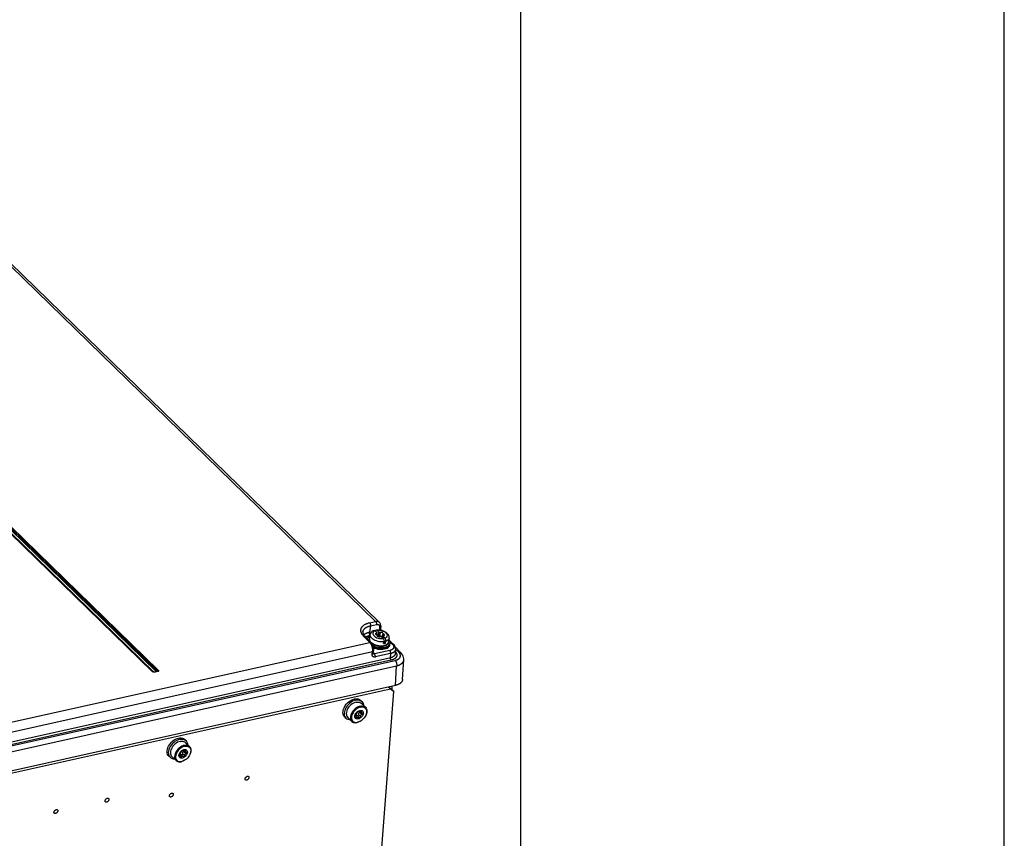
# Model space of a CAD drawing. Extents: x 0 to 594, y 0 to 420.
# Tile 60 of 73: x 551 to 594, y 106 to 142. Entities that reach past the tile are written whole.
import ezdxf

# ---------------------------------------------------------------- set-up
doc = ezdxf.new("R2010")
doc.units = 0
doc.header["$LTSCALE"] = 32.67
doc.layers.get('0').update_dxf_attribs({"linetype": 'CONTINUOUS'})
doc.layers.add('DATUM_AXIS', color=7, linetype='CONTINUOUS')

msp = doc.modelspace()

# ---------------------------------------------------------------- linework, layer by layer
at = {"color": 7, "linetype": 'CONTINUOUS'}
for p, q in [((594, 0), (594, 420)), ((573, 20), (573, 400)), ((566.846, 115.628), (527.713, 153.722)), ((557.005, 113.481), (528.309, 141.415)), ((566.906, 115.459), (566.898, 115.335)), ((566.198, 115.028), (566.241, 114.98)), ((566.489, 114.739), (566.241, 114.98)), ((567.263, 114.858), (567.463, 114.664)), ((566.582, 114.276), (566.599, 114.385)), ((567.556, 114.451), (567.541, 114.256)), ((567.773, 114.316), (567.545, 114.539)), ((567.856, 113.14), (567.912, 113.999)), ((557.009, 113.478), (557.005, 113.481)), ((557.015, 113.474), (557.009, 113.478)), ((557.088, 113.461), (557.08, 113.46)), ((557.195, 113.485), (557.088, 113.461)), ((557.202, 113.487), (557.202, 113.487)), ((567.546, 112.88), (541.043, 106.978)), ((567.396, 112.847), (567.384, 112.694))]:
    msp.add_line(p, q, dxfattribs=at)
at = {"color": 9, "linetype": 'CONTINUOUS'}
for p, q in [((566.686, 115.662), (527.554, 153.755)), ((556.976, 113.487), (528.28, 141.421)), ((557.043, 113.462), (528.347, 141.397)), ((528.463, 141.422), (557.159, 113.488)), ((528.505, 141.452), (557.201, 113.517)), ((528.547, 141.481), (557.243, 113.546)), ((566.426, 115.604), (566.686, 115.662)), ((566.464, 115.471), (566.724, 115.529)), ((566.464, 115.471), (566.416, 115.194)), ((566.416, 115.194), (566.545, 115.223)), ((566.668, 115.25), (566.684, 115.253)), ((566.826, 115.285), (566.853, 115.291)), ((566.861, 115.416), (566.853, 115.291)), ((548.035, 110.653), (566.436, 114.751)), ((566.436, 114.751), (566.188, 114.992)), ((566.252, 114.97), (566.254, 114.973)), ((566.254, 114.973), (566.267, 114.982)), ((567.308, 114.775), (567.41, 114.675)), ((548.132, 110.246), (566.555, 114.349)), ((566.538, 114.24), (566.555, 114.349)), ((566.583, 114.259), (566.581, 114.261)), ((566.582, 114.273), (566.582, 114.276)), ((566.634, 114.249), (566.586, 114.296)), ((567.3, 114.397), (566.634, 114.249)), ((567.338, 114.263), (566.672, 114.115)), ((567.338, 114.263), (567.324, 114.081)), ((567.678, 114.336), (567.556, 114.455)), ((541.224, 108.107), (567.531, 113.966)), ((567.354, 113.973), (541.323, 108.176)), ((541.293, 107.868), (567.6, 113.727)), ((557.157, 113.484), (557.053, 113.461)), ((557.216, 113.477), (557.109, 113.453)), ((557.159, 113.488), (557.162, 113.489)), ((557.185, 113.5), (557.188, 113.503)), ((567.546, 112.88), (567.6, 113.727)), ((567.267, 112.793), (567.269, 112.818))]:
    msp.add_line(p, q, dxfattribs=at)
for points in [[(566.188, 114.992), (566.172, 115.008), (566.156, 115.024), (566.142, 115.041), (566.129, 115.058), (566.116, 115.075), (566.105, 115.092), (566.094, 115.109), (566.085, 115.126), (566.076, 115.143), (566.069, 115.161), (566.063, 115.178), (566.057, 115.195), (566.053, 115.212), (566.05, 115.229), (566.048, 115.246), (566.047, 115.263), (566.047, 115.279), (566.048, 115.296), (566.051, 115.312), (566.054, 115.328), (566.058, 115.344), (566.064, 115.36), (566.07, 115.375), (566.078, 115.39), (566.087, 115.405), (566.096, 115.419), (566.107, 115.433), (566.119, 115.447), (566.131, 115.46), (566.145, 115.473), (566.159, 115.486), (566.175, 115.498), (566.191, 115.509), (566.209, 115.52), (566.227, 115.531), (566.246, 115.541), (566.266, 115.551), (566.287, 115.56), (566.308, 115.569), (566.33, 115.577), (566.353, 115.585), (566.377, 115.592), (566.401, 115.598), (566.426, 115.604)], [(566.426, 115.604), (566.429, 115.601), (566.432, 115.597), (566.436, 115.593), (566.439, 115.589), (566.442, 115.584), (566.444, 115.579), (566.447, 115.574), (566.45, 115.569), (566.452, 115.564), (566.454, 115.558), (566.456, 115.553), (566.458, 115.547), (566.46, 115.541), (566.461, 115.535), (566.463, 115.529), (566.464, 115.523), (566.465, 115.517), (566.465, 115.511), (566.466, 115.505), (566.466, 115.499), (566.466, 115.493), (566.466, 115.488), (566.466, 115.482), (566.465, 115.477), (566.464, 115.471)], [(566.686, 115.662), (566.697, 115.664), (566.709, 115.666), (566.72, 115.667), (566.731, 115.668), (566.742, 115.668), (566.752, 115.667), (566.763, 115.666), (566.773, 115.665), (566.783, 115.662), (566.792, 115.66), (566.801, 115.656), (566.81, 115.652), (566.819, 115.648), (566.827, 115.643), (566.834, 115.638), (566.842, 115.632), (566.846, 115.628)], [(566.686, 115.662), (566.689, 115.659), (566.692, 115.655), (566.695, 115.651), (566.699, 115.647), (566.701, 115.642), (566.704, 115.637), (566.707, 115.632), (566.709, 115.627), (566.712, 115.622), (566.714, 115.616), (566.716, 115.611), (566.718, 115.605), (566.72, 115.599), (566.721, 115.593), (566.723, 115.587), (566.724, 115.581), (566.725, 115.575), (566.725, 115.569), (566.726, 115.563), (566.726, 115.557), (566.726, 115.551), (566.726, 115.545), (566.725, 115.54), (566.725, 115.534), (566.724, 115.529)], [(566.724, 115.529), (566.733, 115.531), (566.741, 115.532), (566.749, 115.533), (566.757, 115.533), (566.765, 115.533), (566.773, 115.532), (566.781, 115.531), (566.788, 115.529), (566.795, 115.527), (566.802, 115.525), (566.808, 115.522), (566.814, 115.519), (566.82, 115.515), (566.826, 115.511), (566.831, 115.506), (566.836, 115.501), (566.84, 115.496), (566.844, 115.49), (566.848, 115.484), (566.851, 115.477), (566.854, 115.47), (566.856, 115.463), (566.858, 115.456), (566.86, 115.448), (566.861, 115.44), (566.861, 115.432), (566.861, 115.424), (566.861, 115.416)], [(566.132, 115.21), (566.135, 115.226), (566.139, 115.241), (566.144, 115.255), (566.15, 115.269), (566.157, 115.283), (566.166, 115.297), (566.175, 115.31), (566.185, 115.323), (566.196, 115.336), (566.208, 115.348), (566.221, 115.36), (566.235, 115.371), (566.249, 115.382), (566.265, 115.393), (566.281, 115.403), (566.299, 115.412), (566.317, 115.422), (566.336, 115.43), (566.355, 115.438), (566.376, 115.446), (566.397, 115.453), (566.419, 115.46), (566.441, 115.466), (566.464, 115.471)], [(566.165, 115.074), (566.176, 115.084), (566.189, 115.095), (566.204, 115.106), (566.219, 115.116), (566.236, 115.126), (566.253, 115.136), (566.27, 115.145), (566.289, 115.153), (566.308, 115.161), (566.329, 115.169), (566.349, 115.176), (566.371, 115.182), (566.393, 115.188), (566.416, 115.194)], [(566.428, 115.101), (566.426, 115.106), (566.423, 115.112), (566.422, 115.118), (566.42, 115.124), (566.418, 115.13), (566.417, 115.136), (566.416, 115.142), (566.415, 115.148), (566.414, 115.154), (566.414, 115.16), (566.414, 115.166), (566.414, 115.172), (566.414, 115.177), (566.414, 115.183), (566.415, 115.188), (566.416, 115.194)], [(566.438, 115.081), (566.435, 115.085), (566.433, 115.09), (566.43, 115.096), (566.428, 115.101)], [(566.449, 115.067), (566.447, 115.068), (566.444, 115.072), (566.441, 115.076), (566.438, 115.081)], [(566.898, 115.335), (566.898, 115.332), (566.897, 115.329), (566.896, 115.325), (566.894, 115.322), (566.893, 115.319), (566.891, 115.316), (566.888, 115.313), (566.885, 115.31), (566.882, 115.307), (566.879, 115.304), (566.875, 115.302), (566.871, 115.299), (566.867, 115.297), (566.863, 115.295), (566.858, 115.293), (566.853, 115.291)], [(566.853, 115.291), (566.853, 115.286), (566.854, 115.283)], [(566.906, 115.459), (566.906, 115.457), (566.905, 115.453), (566.904, 115.45), (566.902, 115.447), (566.901, 115.443), (566.899, 115.44), (566.896, 115.437), (566.893, 115.434), (566.89, 115.431), (566.887, 115.429), (566.883, 115.426), (566.879, 115.424), (566.875, 115.421), (566.871, 115.419), (566.866, 115.417), (566.861, 115.416)], [(566.188, 114.992), (566.193, 114.993), (566.198, 114.993), (566.203, 114.994), (566.207, 114.994), (566.212, 114.993), (566.216, 114.993), (566.221, 114.992), (566.225, 114.99), (566.229, 114.989), (566.232, 114.987), (566.236, 114.985), (566.239, 114.982), (566.241, 114.98)], [(566.267, 114.982), (566.281, 114.992), (566.295, 115.001), (566.31, 115.009), (566.326, 115.017), (566.342, 115.025), (566.359, 115.032), (566.377, 115.039), (566.395, 115.045), (566.414, 115.051), (566.434, 115.056), (566.447, 115.059)], [(566.436, 114.751), (566.441, 114.752), (566.446, 114.752), (566.45, 114.753), (566.455, 114.753), (566.46, 114.752), (566.464, 114.752), (566.468, 114.751), (566.472, 114.749), (566.476, 114.748), (566.48, 114.746), (566.483, 114.744), (566.486, 114.741), (566.489, 114.739)], [(566.472, 114.707), (566.465, 114.716), (566.458, 114.726), (566.451, 114.735), (566.443, 114.743), (566.436, 114.751)], [(566.555, 114.349), (566.557, 114.361), (566.558, 114.373), (566.56, 114.385), (566.56, 114.398), (566.56, 114.411), (566.56, 114.425), (566.56, 114.438), (566.559, 114.451), (566.558, 114.465), (566.556, 114.479), (566.554, 114.493), (566.552, 114.507), (566.549, 114.52), (566.546, 114.534), (566.543, 114.548), (566.539, 114.561), (566.535, 114.575), (566.531, 114.588), (566.526, 114.601), (566.521, 114.614), (566.516, 114.627), (566.511, 114.639), (566.505, 114.652), (566.499, 114.663), (566.493, 114.675), (566.486, 114.686), (566.479, 114.696), (566.472, 114.707)], [(567.41, 114.675), (567.419, 114.666), (567.427, 114.657), (567.435, 114.648), (567.442, 114.639), (567.448, 114.629), (567.454, 114.62), (567.459, 114.61), (567.463, 114.601), (567.467, 114.591), (567.469, 114.582), (567.471, 114.572), (567.473, 114.563), (567.473, 114.554), (567.473, 114.544), (567.473, 114.535), (567.471, 114.526), (567.469, 114.517), (567.466, 114.509), (567.462, 114.5), (567.458, 114.492), (567.453, 114.484), (567.447, 114.476), (567.44, 114.468), (567.433, 114.461), (567.425, 114.454), (567.417, 114.447), (567.407, 114.441), (567.398, 114.434), (567.387, 114.429), (567.376, 114.423), (567.365, 114.418), (567.353, 114.413), (567.34, 114.408), (567.327, 114.404), (567.314, 114.401), (567.3, 114.397)], [(567.463, 114.664), (567.46, 114.667), (567.457, 114.669), (567.454, 114.671), (567.45, 114.673), (567.446, 114.674), (567.442, 114.676), (567.438, 114.676), (567.434, 114.677), (567.429, 114.677), (567.425, 114.677), (567.42, 114.677), (567.415, 114.676), (567.41, 114.675)], [(567.541, 114.256), (567.54, 114.247), (567.538, 114.237), (567.536, 114.226), (567.532, 114.216), (567.528, 114.206), (567.522, 114.197), (567.517, 114.187), (567.51, 114.178), (567.502, 114.169), (567.494, 114.16), (567.485, 114.152), (567.475, 114.144), (567.465, 114.136), (567.453, 114.129), (567.441, 114.122), (567.429, 114.115), (567.416, 114.109), (567.402, 114.103), (567.387, 114.098), (567.372, 114.093), (567.357, 114.089), (567.341, 114.084), (541.275, 108.28)], [(566.672, 114.115), (566.664, 114.113), (566.656, 114.112), (566.647, 114.111), (566.639, 114.111), (566.632, 114.111), (566.624, 114.111), (566.617, 114.112), (566.609, 114.114), (566.602, 114.116), (566.596, 114.118), (566.589, 114.121), (566.583, 114.124), (566.577, 114.128), (566.572, 114.132), (566.567, 114.136), (566.562, 114.141), (566.558, 114.146), (566.554, 114.152), (566.55, 114.157), (566.547, 114.164), (566.544, 114.17), (566.542, 114.177), (566.54, 114.184), (566.538, 114.191), (566.537, 114.199), (566.537, 114.207), (566.536, 114.215), (566.537, 114.223), (566.537, 114.231), (566.538, 114.24)], [(566.538, 114.24), (566.543, 114.241), (566.548, 114.243), (566.552, 114.244), (566.557, 114.246), (566.56, 114.248), (566.564, 114.25), (566.567, 114.253), (566.57, 114.255), (566.573, 114.258), (566.576, 114.261), (566.578, 114.264), (566.579, 114.267), (566.581, 114.27), (566.582, 114.273)], [(566.555, 114.349), (566.56, 114.35), (566.565, 114.352), (566.569, 114.353), (566.573, 114.355), (566.577, 114.357), (566.581, 114.36), (566.584, 114.362), (566.587, 114.365), (566.59, 114.367), (566.593, 114.37), (566.595, 114.373), (566.596, 114.376), (566.598, 114.379), (566.599, 114.382), (566.599, 114.385)], [(566.634, 114.249), (566.629, 114.248), (566.624, 114.247), (566.619, 114.247), (566.615, 114.247), (566.61, 114.247), (566.606, 114.248), (566.601, 114.249), (566.597, 114.25), (566.593, 114.252), (566.589, 114.254), (566.586, 114.256), (566.583, 114.259)], [(566.672, 114.115), (566.673, 114.12), (566.674, 114.125), (566.674, 114.13), (566.674, 114.136), (566.674, 114.142), (566.674, 114.147), (566.674, 114.153), (566.673, 114.159), (566.673, 114.165), (566.672, 114.171), (566.67, 114.176), (566.669, 114.182), (566.668, 114.188), (566.666, 114.194), (566.664, 114.199), (566.662, 114.205), (566.66, 114.21), (566.657, 114.215), (566.655, 114.22), (566.652, 114.225), (566.649, 114.23), (566.647, 114.234), (566.644, 114.238), (566.64, 114.242), (566.637, 114.246), (566.634, 114.249)], [(567.338, 114.263), (567.339, 114.268), (567.34, 114.273), (567.34, 114.279), (567.34, 114.284), (567.34, 114.29), (567.34, 114.296), (567.34, 114.301), (567.339, 114.307), (567.338, 114.313), (567.337, 114.319), (567.336, 114.325), (567.335, 114.331), (567.333, 114.336), (567.332, 114.342), (567.33, 114.348), (567.328, 114.353), (567.326, 114.358), (567.323, 114.364), (567.321, 114.369), (567.318, 114.373), (567.315, 114.378), (567.312, 114.382), (567.309, 114.386), (567.306, 114.39), (567.303, 114.394), (567.3, 114.397)], [(567.556, 114.451), (567.555, 114.441), (567.553, 114.43), (567.55, 114.42), (567.547, 114.409), (567.542, 114.399), (567.537, 114.389), (567.531, 114.379), (567.524, 114.369), (567.517, 114.36), (567.508, 114.35), (567.499, 114.342), (567.489, 114.333), (567.479, 114.325), (567.467, 114.317), (567.456, 114.309), (567.443, 114.302), (567.43, 114.295), (567.416, 114.289), (567.401, 114.283), (567.386, 114.277), (567.371, 114.272), (567.355, 114.267), (567.338, 114.263)], [(567.548, 114.344), (567.548, 114.344), (567.558, 114.331), (567.566, 114.319), (567.574, 114.307), (567.582, 114.294), (567.588, 114.282), (567.593, 114.269), (567.598, 114.257), (567.602, 114.244), (567.605, 114.232), (567.607, 114.22), (567.608, 114.207), (567.608, 114.195), (567.608, 114.183), (567.606, 114.171), (567.604, 114.159), (567.601, 114.148), (567.597, 114.136), (567.592, 114.125), (567.586, 114.114), (567.58, 114.104), (567.572, 114.093), (567.564, 114.083), (567.555, 114.073), (567.545, 114.063), (567.535, 114.054), (567.524, 114.045), (567.512, 114.037), (567.499, 114.029), (567.485, 114.021), (567.471, 114.013), (567.456, 114.006), (567.441, 114), (567.425, 113.994), (567.408, 113.988), (567.391, 113.983), (567.373, 113.978), (567.354, 113.973)], [(567.531, 113.966), (567.549, 113.97), (567.565, 113.975), (567.581, 113.98), (567.597, 113.985), (567.612, 113.991), (567.626, 113.997), (567.64, 114.004), (567.653, 114.011), (567.666, 114.018), (567.677, 114.026), (567.688, 114.034), (567.699, 114.042), (567.708, 114.051), (567.717, 114.06), (567.725, 114.069), (567.733, 114.079), (567.739, 114.089), (567.745, 114.099), (567.75, 114.109), (567.754, 114.12), (567.757, 114.131), (567.76, 114.142), (567.761, 114.153), (567.762, 114.164), (567.762, 114.175), (567.761, 114.187), (567.76, 114.198), (567.757, 114.21), (567.754, 114.221), (567.75, 114.233), (567.745, 114.245), (567.739, 114.256), (567.733, 114.268), (567.725, 114.28), (567.717, 114.291), (567.708, 114.303), (567.699, 114.314), (567.689, 114.325), (567.678, 114.336)], [(567.678, 114.336), (567.685, 114.338), (567.693, 114.339), (567.7, 114.34), (567.707, 114.34), (567.715, 114.34), (567.721, 114.339), (567.728, 114.338), (567.735, 114.337), (567.741, 114.335), (567.747, 114.333), (567.753, 114.331), (567.758, 114.328), (567.763, 114.324), (567.768, 114.321), (567.773, 114.316)], [(567.324, 114.081), (567.323, 114.076), (567.323, 114.072), (567.322, 114.067), (567.322, 114.062), (567.322, 114.057), (567.323, 114.052), (567.323, 114.047), (567.324, 114.042), (567.324, 114.037), (567.325, 114.032), (567.326, 114.027), (567.328, 114.022), (567.329, 114.017), (567.331, 114.012), (567.333, 114.008), (567.335, 114.003), (567.337, 113.999), (567.339, 113.994), (567.341, 113.99), (567.344, 113.986), (567.346, 113.983), (567.349, 113.979), (567.352, 113.976), (567.354, 113.973)], [(567.531, 113.966), (567.537, 113.961), (567.542, 113.955), (567.547, 113.949), (567.551, 113.943), (567.556, 113.936), (567.561, 113.929), (567.565, 113.921), (567.569, 113.914), (567.573, 113.906), (567.577, 113.898), (567.58, 113.889), (567.584, 113.88), (567.587, 113.872), (567.59, 113.863), (567.592, 113.853), (567.595, 113.844), (567.597, 113.835), (567.599, 113.826), (567.6, 113.816), (567.602, 113.807), (567.603, 113.798), (567.603, 113.788), (567.604, 113.779), (567.604, 113.77), (567.604, 113.761), (567.603, 113.752), (567.603, 113.744), (567.602, 113.735), (567.6, 113.727)], [(567.6, 113.727), (567.622, 113.733), (567.643, 113.739), (567.663, 113.746), (567.683, 113.753), (567.702, 113.761), (567.72, 113.769), (567.737, 113.777), (567.754, 113.786), (567.77, 113.796), (567.786, 113.806), (567.8, 113.816), (567.814, 113.826), (567.827, 113.838), (567.839, 113.849), (567.85, 113.861), (567.86, 113.873), (567.87, 113.885), (567.878, 113.898), (567.886, 113.91), (567.892, 113.924), (567.898, 113.937), (567.903, 113.951), (567.906, 113.964), (567.909, 113.978), (567.911, 113.992), (567.912, 113.999)], [(556.976, 113.487), (556.979, 113.487), (556.982, 113.488), (556.985, 113.488), (556.988, 113.488), (556.991, 113.487), (556.994, 113.487), (556.996, 113.486), (556.999, 113.485), (557.001, 113.484), (557.003, 113.482), (557.005, 113.481)], [(557.037, 113.455), (557.031, 113.457), (557.026, 113.459), (557.02, 113.461), (557.015, 113.463), (557.01, 113.465), (557.005, 113.467), (557, 113.47), (556.995, 113.472), (556.991, 113.475), (556.987, 113.478), (556.983, 113.481), (556.979, 113.484), (556.976, 113.487)], [(557.054, 113.452), (557.048, 113.453), (557.043, 113.454), (557.037, 113.455)], [(557.077, 113.45), (557.072, 113.45), (557.066, 113.451), (557.06, 113.451), (557.054, 113.452)], [(557.109, 113.453), (557.104, 113.452), (557.099, 113.451), (557.094, 113.451), (557.088, 113.45), (557.083, 113.45), (557.077, 113.45)], [(557.109, 113.453), (557.107, 113.455), (557.105, 113.457), (557.103, 113.458), (557.1, 113.459), (557.098, 113.46), (557.096, 113.461), (557.094, 113.461), (557.092, 113.461), (557.089, 113.461), (557.088, 113.461)], [(557.159, 113.488), (557.159, 113.488), (557.159, 113.487), (557.16, 113.487), (557.16, 113.487), (557.16, 113.486), (557.16, 113.486), (557.16, 113.486), (557.159, 113.485), (557.159, 113.485), (557.159, 113.485), (557.158, 113.484), (557.158, 113.484), (557.157, 113.484)], [(557.157, 113.484), (557.16, 113.482), (557.162, 113.481), (557.164, 113.479), (557.165, 113.478)], [(557.162, 113.489), (557.165, 113.49), (557.169, 113.491), (557.172, 113.493), (557.175, 113.494), (557.178, 113.496), (557.181, 113.498), (557.185, 113.5)], [(557.188, 113.503), (557.19, 113.505), (557.193, 113.508), (557.196, 113.511), (557.199, 113.514), (557.203, 113.52)], [(557.216, 113.477), (557.214, 113.479), (557.212, 113.48), (557.209, 113.482), (557.207, 113.483), (557.205, 113.484), (557.203, 113.485), (557.201, 113.485), (557.198, 113.485), (557.196, 113.485), (557.195, 113.485)], [(557.201, 113.517), (557.203, 113.515), (557.204, 113.513), (557.206, 113.511), (557.207, 113.509), (557.208, 113.507), (557.209, 113.505), (557.209, 113.503), (557.209, 113.501), (557.209, 113.499), (557.209, 113.497), (557.208, 113.495), (557.207, 113.493), (557.206, 113.491), (557.205, 113.49), (557.203, 113.488), (557.202, 113.487)], [(557.243, 113.546), (557.24, 113.545), (557.236, 113.544), (557.233, 113.543), (557.23, 113.542), (557.227, 113.54), (557.223, 113.538), (557.22, 113.536), (557.217, 113.534), (557.214, 113.531), (557.211, 113.529), (557.208, 113.526), (557.206, 113.523), (557.203, 113.52)], [(557.243, 113.546), (557.246, 113.543), (557.249, 113.54), (557.251, 113.537), (557.253, 113.533), (557.255, 113.53), (557.257, 113.527), (557.258, 113.523), (557.258, 113.52), (557.259, 113.517), (557.259, 113.514), (557.259, 113.511), (557.258, 113.507), (557.257, 113.504), (557.256, 113.502), (557.254, 113.499), (557.252, 113.496), (557.25, 113.493), (557.247, 113.491), (557.244, 113.489), (557.241, 113.486), (557.237, 113.484), (557.234, 113.482), (557.23, 113.481), (557.225, 113.479), (557.221, 113.478), (557.216, 113.477)]]:
    msp.add_lwpolyline(points, dxfattribs=at)
at = {"color": 7, "linetype": 'CONTINUOUS'}
for points in [[(566.906, 115.459), (566.906, 115.478), (566.903, 115.516), (566.894, 115.552), (566.879, 115.584), (566.86, 115.612), (566.846, 115.628)], [(566.132, 115.21), (566.132, 115.165), (566.143, 115.12), (566.165, 115.074), (566.198, 115.028)], [(566.903, 115.276), (566.902, 115.279), (566.899, 115.302), (566.898, 115.322), (566.898, 115.335)], [(566.599, 114.385), (566.602, 114.408), (566.603, 114.454), (566.599, 114.5), (566.591, 114.547), (566.577, 114.592), (566.56, 114.636), (566.538, 114.677), (566.512, 114.714), (566.489, 114.739)], [(567.556, 114.451), (567.556, 114.487), (567.547, 114.533), (567.528, 114.579), (567.5, 114.623), (567.463, 114.664)], [(566.583, 114.258), (566.583, 114.258), (566.582, 114.261), (566.582, 114.267), (566.582, 114.276)], [(567.912, 113.999), (567.912, 114.035), (567.904, 114.095), (567.885, 114.154), (567.856, 114.213), (567.816, 114.269), (567.773, 114.316)], [(557.046, 113.462), (557.034, 113.465), (557.024, 113.469), (557.015, 113.474)], [(557.08, 113.46), (557.07, 113.459), (557.059, 113.46), (557.046, 113.462)], [(557.202, 113.487), (557.2, 113.486), (557.195, 113.485)], [(567.856, 113.14), (567.856, 113.134), (567.854, 113.12), (567.851, 113.107), (567.847, 113.093), (567.843, 113.08), (567.837, 113.067), (567.831, 113.054), (567.823, 113.041), (567.815, 113.029), (567.805, 113.017), (567.795, 113.006), (567.784, 112.994), (567.772, 112.983), (567.759, 112.973), (567.746, 112.963), (567.731, 112.953), (567.716, 112.944), (567.7, 112.935), (567.683, 112.926), (567.665, 112.918), (567.647, 112.911), (567.628, 112.904), (567.608, 112.897), (567.588, 112.891), (567.567, 112.885), (567.546, 112.88)]]:
    msp.add_lwpolyline(points, dxfattribs=at)
at = {"layer": 'DATUM_AXIS', "color": 7, "linetype": 'CONTINUOUS'}
for p, q in [((566.417, 114.908), (566.453, 115.09)), ((566.669, 115.248), (566.743, 115.176)), ((566.684, 115.255), (566.679, 115.238)), ((566.728, 115.071), (566.744, 115.154)), ((566.792, 115.029), (566.731, 115.088)), ((566.743, 115.176), (566.742, 115.173)), ((566.742, 115.173), (566.743, 115.176)), ((566.742, 115.173), (566.742, 115.168)), ((566.742, 115.168), (566.744, 115.159)), ((566.751, 115.267), (566.825, 115.194)), ((566.792, 115.029), (566.825, 115.194)), ((566.974, 114.965), (567.008, 115.131)), ((566.333, 114.891), (566.333, 114.899)), ((566.503, 114.729), (566.545, 114.694)), ((566.516, 114.707), (566.53, 114.696)), ((566.53, 114.696), (566.581, 114.664)), ((566.545, 114.694), (566.595, 114.662)), ((566.756, 115.049), (566.756, 115.049)), ((566.89, 115.019), (566.873, 115.018)), ((566.938, 114.986), (567.013, 114.913)), ((566.999, 114.927), (567.018, 115.021)), ((567.004, 114.922), (567.02, 115.004)), ((567.022, 115.012), (567.02, 115.021)), ((567.02, 115.004), (567.021, 115.007)), ((567.02, 115.004), (567.095, 114.932)), ((567.021, 115.007), (567.022, 115.012)), ((567.034, 114.694), (567.051, 114.777)), ((567.117, 114.712), (567.051, 114.777)), ((567.117, 114.712), (567.133, 114.795)), ((567.24, 114.742), (567.277, 114.924)), ((567.265, 114.616), (567.296, 114.656)), ((567.296, 114.656), (567.313, 114.701)), ((567.302, 114.643), (567.313, 114.701)), ((567.338, 112.721), (541.047, 106.866)), ((566.625, 101.556), (567.474, 112.61)), ((567.242, 112.812), (567.338, 112.721)), ((567.243, 112.813), (567.364, 112.713)), ((567.474, 112.61), (567.338, 112.721)), ((567.364, 112.713), (567.474, 112.61)), ((565.723, 112.109), (565.668, 112.076)), ((566.083, 112.184), (566.028, 112.236)), ((566.242, 111.931), (566.058, 112.104)), ((565.267, 111.69), (565.269, 111.75)), ((565.269, 111.75), (565.281, 111.812)), ((565.803, 111.618), (565.821, 111.653)), ((565.821, 111.653), (565.844, 111.685)), ((565.844, 111.685), (565.871, 111.715)), ((565.871, 111.715), (565.901, 111.742)), ((565.901, 111.742), (565.934, 111.764)), ((565.934, 111.764), (565.968, 111.78)), ((565.94, 111.746), (565.941, 111.744)), ((565.941, 111.744), (565.94, 111.746)), ((565.968, 111.78), (566.002, 111.791)), ((566.006, 111.754), (566.071, 111.693)), ((565.397, 111.456), (565.342, 111.508)), ((565.659, 111.313), (565.476, 111.485)), ((565.668, 111.354), (565.693, 111.322)), ((565.79, 111.583), (565.803, 111.618)), ((565.8, 111.579), (565.819, 111.561)), ((565.814, 111.581), (565.807, 111.572)), ((565.823, 111.588), (565.814, 111.581)), ((565.833, 111.592), (565.823, 111.588)), ((565.829, 111.551), (565.831, 111.55)), ((565.855, 111.269), (565.905, 111.276)), ((565.879, 111.576), (565.969, 111.491)), ((565.939, 111.283), (565.883, 111.266)), ((565.956, 111.291), (565.905, 111.276)), ((565.989, 111.305), (565.939, 111.283)), ((566.002, 111.311), (565.956, 111.291)), ((565.969, 111.491), (565.972, 111.488)), ((565.972, 111.488), (565.977, 111.484)), ((565.977, 111.484), (565.985, 111.481)), ((566.278, 111.626), (566.263, 111.589)), ((558.08, 110.407), (558.026, 110.374)), ((558.44, 110.482), (558.385, 110.534)), ((558.599, 110.229), (558.416, 110.402)), ((557.624, 109.988), (557.627, 110.048)), ((557.627, 110.048), (557.639, 110.11)), ((558.16, 109.916), (558.178, 109.95)), ((558.178, 109.95), (558.201, 109.983)), ((558.201, 109.983), (558.228, 110.013)), ((558.228, 110.013), (558.259, 110.04)), ((558.259, 110.04), (558.291, 110.062)), ((558.291, 110.062), (558.325, 110.078)), ((558.297, 110.044), (558.298, 110.042)), ((558.298, 110.042), (558.297, 110.044)), ((558.325, 110.078), (558.359, 110.089)), ((558.364, 110.052), (558.428, 109.991)), ((557.755, 109.754), (557.7, 109.806)), ((558.017, 109.611), (557.833, 109.783)), ((558.025, 109.652), (558.051, 109.62)), ((558.148, 109.881), (558.16, 109.916)), ((558.157, 109.877), (558.176, 109.859)), ((558.171, 109.879), (558.164, 109.87)), ((558.181, 109.886), (558.171, 109.879)), ((558.191, 109.89), (558.181, 109.886)), ((558.187, 109.849), (558.188, 109.848)), ((558.212, 109.567), (558.262, 109.574)), ((558.236, 109.874), (558.327, 109.789)), ((558.296, 109.581), (558.241, 109.564)), ((558.314, 109.589), (558.262, 109.574)), ((558.346, 109.603), (558.296, 109.581)), ((558.36, 109.609), (558.314, 109.589)), ((558.327, 109.789), (558.33, 109.786)), ((558.33, 109.786), (558.335, 109.782)), ((558.335, 109.782), (558.342, 109.779)), ((558.635, 109.924), (558.621, 109.887))]:
    msp.add_line(p, q, dxfattribs=at)
at = {"layer": 'DATUM_AXIS', "color": 9, "linetype": 'CONTINUOUS'}
for p, q in [((566.669, 115.248), (566.631, 115.231)), ((566.714, 115.079), (566.727, 115.143)), ((566.819, 115.018), (566.853, 115.184)), ((566.857, 115.014), (566.891, 115.179)), ((566.995, 114.945), (567.029, 115.11)), ((566.417, 114.908), (566.417, 114.908)), ((566.483, 114.748), (566.466, 114.766)), ((566.503, 114.731), (566.483, 114.748)), ((566.527, 114.711), (566.503, 114.731)), ((566.558, 114.691), (566.527, 114.711)), ((567.001, 114.925), (567.02, 115.021)), ((567.18, 114.815), (567.133, 114.795)), ((567.219, 114.839), (567.18, 114.815)), ((567.084, 114.609), (567.026, 114.597)), ((566.087, 111.616), (565.997, 111.701)), ((566.072, 111.744), (566.041, 111.772)), ((565.812, 111.554), (565.798, 111.567)), ((565.888, 111.471), (565.842, 111.514)), ((566.032, 111.533), (565.942, 111.618)), ((558.445, 109.914), (558.354, 109.999)), ((558.429, 110.042), (558.399, 110.07)), ((558.17, 109.852), (558.156, 109.865)), ((558.246, 109.769), (558.2, 109.812)), ((558.389, 109.831), (558.299, 109.916))]:
    msp.add_line(p, q, dxfattribs=at)
for points in [[(566.52, 114.93), (566.488, 114.967), (566.465, 115.005), (566.453, 115.043), (566.452, 115.08), (566.453, 115.09)], [(566.631, 115.231), (566.601, 115.21), (566.58, 115.184), (566.569, 115.156), (566.567, 115.125), (566.575, 115.094), (566.592, 115.062), (566.619, 115.031), (566.654, 115.003), (566.695, 114.976)], [(567.095, 114.932), (567.132, 114.949), (567.162, 114.971), (567.183, 114.996), (567.195, 115.024), (567.197, 115.055), (567.189, 115.086), (567.171, 115.118), (567.145, 115.149), (567.11, 115.178), (567.068, 115.204), (567.02, 115.226), (566.968, 115.245), (566.914, 115.258), (566.858, 115.267), (566.803, 115.27), (566.751, 115.267)], [(566.415, 114.869), (566.415, 114.902), (566.417, 114.908)], [(566.466, 114.766), (566.449, 114.788), (566.434, 114.812), (566.422, 114.839), (566.415, 114.869)], [(567.051, 114.777), (566.989, 114.772), (566.924, 114.773), (566.858, 114.78), (566.791, 114.793), (566.727, 114.812), (566.666, 114.836), (566.61, 114.864), (566.561, 114.896), (566.52, 114.93)], [(566.641, 114.648), (566.595, 114.67), (566.558, 114.691)], [(567.026, 114.597), (566.963, 114.59), (566.895, 114.59), (566.826, 114.597), (566.758, 114.61), (566.695, 114.628), (566.641, 114.648)], [(566.695, 114.976), (566.743, 114.954), (566.795, 114.935), (566.85, 114.922), (566.906, 114.913), (566.961, 114.911), (567.013, 114.913)], [(567.24, 114.742), (567.231, 114.715), (567.209, 114.682), (567.177, 114.653), (567.135, 114.628), (567.084, 114.609)], [(567.277, 114.924), (567.269, 114.9), (567.249, 114.867), (567.219, 114.839)], [(567.289, 114.607), (567.263, 114.569), (567.224, 114.535), (567.175, 114.507), (567.116, 114.485), (567.049, 114.471), (566.975, 114.463), (566.897, 114.463), (566.817, 114.47), (566.736, 114.485), (566.658, 114.506), (566.594, 114.53)]]:
    msp.add_lwpolyline(points, dxfattribs=at)
at = {"layer": 'DATUM_AXIS', "color": 7, "linetype": 'CONTINUOUS'}
for points in [[(566.627, 115.263), (566.582, 115.244), (566.54, 115.219), (566.507, 115.191), (566.482, 115.159), (566.464, 115.126), (566.453, 115.09)], [(566.627, 115.263), (566.63, 115.264), (566.643, 115.264), (566.656, 115.258), (566.669, 115.248)], [(566.714, 115.282), (566.713, 115.282), (566.701, 115.277), (566.692, 115.268), (566.684, 115.255)], [(566.727, 115.143), (566.712, 115.14), (566.7, 115.135), (566.691, 115.129), (566.686, 115.121), (566.685, 115.118)], [(566.685, 115.118), (566.685, 115.111), (566.688, 115.102), (566.695, 115.092), (566.706, 115.083), (566.719, 115.076), (566.735, 115.07)], [(567.277, 114.924), (567.281, 114.966), (567.275, 115.01), (567.259, 115.054), (567.231, 115.099), (567.193, 115.142), (567.145, 115.181), (567.09, 115.214), (567.031, 115.24), (566.968, 115.261), (566.904, 115.276), (566.839, 115.285), (566.774, 115.287), (566.714, 115.282)], [(566.751, 115.267), (566.738, 115.277), (566.725, 115.282), (566.714, 115.282)], [(566.727, 115.143), (566.734, 115.144), (566.739, 115.147), (566.743, 115.15), (566.744, 115.154)], [(566.744, 115.154), (566.745, 115.155), (566.744, 115.159)], [(566.853, 115.184), (566.84, 115.19), (566.825, 115.194)], [(566.853, 115.184), (566.86, 115.18), (566.868, 115.178), (566.876, 115.177), (566.884, 115.178), (566.891, 115.179)], [(567.008, 115.131), (567.008, 115.14), (567.003, 115.15), (566.995, 115.159), (566.984, 115.168), (566.97, 115.175), (566.954, 115.18), (566.937, 115.183), (566.92, 115.184), (566.904, 115.183), (566.891, 115.179)], [(567.008, 115.131), (567.008, 115.126), (567.01, 115.121), (567.015, 115.117), (567.021, 115.113), (567.029, 115.11)], [(567.078, 115.062), (567.079, 115.069), (567.075, 115.078), (567.068, 115.088), (567.058, 115.097), (567.044, 115.104), (567.029, 115.11)], [(566.333, 114.899), (566.35, 114.945), (566.382, 114.984), (566.427, 115.018), (566.44, 115.025)], [(566.417, 114.908), (566.414, 114.874), (566.419, 114.839), (566.433, 114.803), (566.449, 114.778)], [(566.581, 114.664), (566.638, 114.636), (566.699, 114.612), (566.764, 114.595), (566.83, 114.583), (566.896, 114.577), (566.961, 114.577), (567.022, 114.584), (567.079, 114.597), (567.129, 114.617), (567.172, 114.642), (567.205, 114.672), (567.227, 114.706), (567.24, 114.742)], [(566.595, 114.662), (566.652, 114.635), (566.714, 114.613), (566.78, 114.596), (566.847, 114.586), (566.913, 114.582), (566.977, 114.584), (567.036, 114.593), (567.039, 114.594)], [(566.596, 114.521), (566.645, 114.501), (566.714, 114.48), (566.787, 114.465), (566.859, 114.456), (566.931, 114.454), (566.999, 114.458), (567.063, 114.468), (567.12, 114.485), (567.169, 114.507), (567.21, 114.534), (567.241, 114.566), (567.261, 114.602), (567.269, 114.641), (567.267, 114.681), (567.253, 114.722)], [(566.597, 114.515), (566.638, 114.499), (566.709, 114.477), (566.783, 114.461), (566.857, 114.452), (566.931, 114.449), (567.002, 114.452), (567.068, 114.463), (567.129, 114.479), (567.183, 114.503), (567.229, 114.532), (567.264, 114.566), (567.288, 114.603), (567.302, 114.643)], [(566.756, 115.05), (566.756, 115.054), (566.753, 115.059), (566.749, 115.063), (566.742, 115.067), (566.735, 115.07)], [(566.756, 115.049), (566.756, 115.04), (566.76, 115.03), (566.768, 115.021), (566.78, 115.012), (566.794, 115.005), (566.81, 115), (566.827, 114.997), (566.844, 114.996), (566.859, 114.997), (566.873, 115.001)], [(566.819, 115.018), (566.806, 115.024), (566.792, 115.029)], [(566.873, 115.018), (566.851, 115.012), (566.843, 115.012), (566.835, 115.013), (566.826, 115.015), (566.819, 115.018)], [(566.911, 114.997), (566.904, 115), (566.896, 115.002), (566.887, 115.003), (566.88, 115.002), (566.873, 115.001)], [(566.944, 115.005), (566.927, 115.012), (566.909, 115.017), (566.89, 115.019)], [(566.911, 114.997), (566.924, 114.99), (566.938, 114.986)], [(566.968, 114.986), (566.958, 114.996), (566.944, 115.005)], [(566.974, 114.965), (566.974, 114.976), (566.968, 114.986)], [(567.002, 114.942), (566.988, 114.948), (566.981, 114.951), (566.977, 114.956), (566.974, 114.961), (566.974, 114.965)], [(567.013, 114.913), (567.025, 114.899), (567.035, 114.882), (567.044, 114.862), (567.05, 114.84), (567.053, 114.818), (567.053, 114.797), (567.051, 114.777)], [(567.037, 115.037), (567.03, 115.036), (567.024, 115.033), (567.021, 115.03), (567.019, 115.026)], [(567.019, 115.026), (567.019, 115.025), (567.02, 115.021)], [(567.034, 114.694), (567.077, 114.702), (567.117, 114.712)], [(567.037, 115.037), (567.051, 115.04), (567.064, 115.045), (567.072, 115.051), (567.078, 115.06), (567.078, 115.062)], [(567.133, 114.795), (567.136, 114.815), (567.135, 114.836), (567.132, 114.858), (567.126, 114.88), (567.117, 114.9), (567.107, 114.917), (567.095, 114.932)], [(567.313, 114.701), (567.315, 114.747), (567.303, 114.796), (567.275, 114.844), (567.263, 114.858)], [(566.573, 114.603), (566.604, 114.588), (566.684, 114.56), (566.768, 114.538), (566.854, 114.525), (566.939, 114.52), (567.02, 114.523), (567.096, 114.535), (567.163, 114.555), (567.22, 114.582), (567.265, 114.616)], [(565.281, 111.812), (565.302, 111.876), (565.331, 111.94), (565.369, 112.002), (565.413, 112.061), (565.463, 112.117), (565.519, 112.166), (565.578, 112.209), (565.639, 112.245), (565.702, 112.272), (565.764, 112.291)], [(565.819, 112.239), (565.753, 112.219), (565.688, 112.19), (565.624, 112.152), (565.562, 112.105), (565.505, 112.052), (565.454, 111.992), (565.41, 111.929), (565.373, 111.863), (565.346, 111.795), (565.329, 111.729), (565.322, 111.665), (565.325, 111.604), (565.338, 111.549), (565.361, 111.5), (565.397, 111.456)], [(565.834, 112.15), (565.779, 112.134), (565.723, 112.109)], [(565.764, 112.291), (565.824, 112.3), (565.881, 112.299), (565.934, 112.289), (565.982, 112.269), (566.022, 112.241), (566.028, 112.236)], [(565.819, 112.239), (565.882, 112.248), (565.942, 112.247), (565.997, 112.235), (566.045, 112.213), (566.083, 112.184)], [(565.834, 112.15), (565.888, 112.158), (565.939, 112.157), (565.985, 112.147), (566.027, 112.128), (566.058, 112.104)], [(566.083, 112.184), (566.119, 112.14), (566.142, 112.092), (566.155, 112.037), (566.156, 112.012)], [(565.342, 111.508), (565.315, 111.54), (565.29, 111.584), (565.274, 111.634), (565.267, 111.69)], [(565.433, 111.774), (565.418, 111.717), (565.412, 111.662), (565.414, 111.611), (565.425, 111.564), (565.445, 111.523), (565.476, 111.485)], [(565.668, 112.076), (565.616, 112.037), (565.567, 111.991), (565.524, 111.941), (565.486, 111.887), (565.456, 111.831), (565.433, 111.774)], [(566.018, 111.978), (565.962, 111.961), (565.906, 111.936), (565.852, 111.904), (565.799, 111.864), (565.751, 111.818), (565.707, 111.768), (565.67, 111.714), (565.639, 111.658), (565.616, 111.601), (565.601, 111.544), (565.595, 111.489), (565.598, 111.438), (565.609, 111.391), (565.629, 111.35), (565.659, 111.313)], [(565.875, 111.868), (565.827, 111.831), (565.781, 111.789), (565.741, 111.742), (565.706, 111.692), (565.677, 111.64), (565.656, 111.587), (565.642, 111.534), (565.637, 111.483), (565.639, 111.436), (565.649, 111.392), (565.668, 111.354)], [(565.879, 111.701), (565.878, 111.696), (565.877, 111.691), (565.875, 111.686), (565.872, 111.68), (565.869, 111.675), (565.866, 111.668), (565.862, 111.662), (565.858, 111.656), (565.854, 111.65), (565.849, 111.644), (565.844, 111.638), (565.839, 111.633), (565.834, 111.627), (565.829, 111.623), (565.824, 111.619)], [(566.029, 111.937), (565.978, 111.922), (565.926, 111.899), (565.875, 111.868)], [(565.908, 111.737), (565.901, 111.732), (565.895, 111.726), (565.889, 111.72), (565.885, 111.713), (565.881, 111.707), (565.879, 111.701)], [(565.927, 111.747), (565.921, 111.745), (565.914, 111.742), (565.908, 111.737)], [(565.94, 111.746), (565.937, 111.747), (565.933, 111.748), (565.927, 111.747)], [(566.065, 111.793), (566.092, 111.784), (566.114, 111.77), (566.132, 111.75), (566.144, 111.725), (566.15, 111.696), (566.15, 111.664), (566.144, 111.63), (566.131, 111.595), (566.113, 111.56), (566.09, 111.528), (566.063, 111.498), (566.033, 111.471), (566, 111.449), (565.966, 111.433), (565.932, 111.422)], [(565.997, 111.701), (565.98, 111.697), (565.965, 111.691), (565.954, 111.683), (565.945, 111.673), (565.94, 111.662), (565.937, 111.649), (565.938, 111.634), (565.942, 111.618)], [(565.973, 111.741), (565.965, 111.74), (565.959, 111.74), (565.954, 111.74), (565.949, 111.74), (565.946, 111.741), (565.942, 111.743), (565.941, 111.744)], [(566.023, 111.764), (566.017, 111.76), (566.011, 111.757), (566.005, 111.753), (565.999, 111.75), (565.993, 111.748), (565.987, 111.745), (565.98, 111.743), (565.973, 111.741)], [(566.035, 111.727), (566.033, 111.722), (566.028, 111.714), (566.019, 111.708), (566.009, 111.703), (565.997, 111.701)], [(566.002, 111.791), (566.034, 111.795), (566.065, 111.793)], [(566.018, 111.978), (566.071, 111.985), (566.122, 111.984), (566.169, 111.974), (566.21, 111.955), (566.242, 111.931)], [(566.075, 111.77), (566.074, 111.77), (566.069, 111.773), (566.063, 111.775), (566.056, 111.775), (566.048, 111.774), (566.039, 111.772), (566.031, 111.768), (566.023, 111.764)], [(566.029, 111.937), (566.079, 111.944), (566.126, 111.943), (566.17, 111.934), (566.208, 111.916)], [(566.071, 111.693), (566.07, 111.695), (566.066, 111.699), (566.063, 111.703), (566.062, 111.708), (566.061, 111.713), (566.061, 111.718), (566.061, 111.723), (566.063, 111.728), (566.065, 111.733), (566.068, 111.739), (566.072, 111.744)], [(566.099, 111.68), (566.093, 111.681), (566.088, 111.683), (566.083, 111.685), (566.078, 111.688), (566.074, 111.691), (566.071, 111.693)], [(566.072, 111.744), (566.076, 111.75), (566.078, 111.756), (566.079, 111.762), (566.077, 111.766), (566.075, 111.77)], [(566.087, 111.616), (566.096, 111.618), (566.104, 111.622), (566.111, 111.627), (566.117, 111.634), (566.121, 111.641), (566.124, 111.648), (566.124, 111.655), (566.122, 111.662), (566.119, 111.668), (566.116, 111.672)], [(566.116, 111.672), (566.114, 111.674), (566.107, 111.677), (566.099, 111.68)], [(566.208, 111.916), (566.24, 111.891), (566.266, 111.859), (566.284, 111.821), (566.295, 111.777), (566.297, 111.73), (566.292, 111.679), (566.278, 111.626)], [(566.242, 111.931), (566.272, 111.894), (566.292, 111.853), (566.303, 111.806), (566.306, 111.754), (566.3, 111.7), (566.285, 111.643), (566.27, 111.603)], [(565.397, 111.456), (565.435, 111.428), (565.483, 111.406), (565.538, 111.394), (565.573, 111.393)], [(565.659, 111.313), (565.691, 111.288), (565.732, 111.27), (565.779, 111.26), (565.83, 111.258), (565.883, 111.266)], [(565.693, 111.322), (565.726, 111.297), (565.764, 111.279), (565.807, 111.27), (565.855, 111.269)], [(565.842, 111.429), (565.819, 111.443), (565.802, 111.463), (565.79, 111.488), (565.784, 111.517), (565.784, 111.549), (565.79, 111.583)], [(565.801, 111.583), (565.799, 111.576), (565.798, 111.569), (565.799, 111.563), (565.8, 111.558), (565.802, 111.556)], [(565.824, 111.619), (565.818, 111.613), (565.813, 111.607), (565.808, 111.599), (565.804, 111.591), (565.801, 111.583)], [(565.802, 111.556), (565.803, 111.555), (565.807, 111.554), (565.812, 111.554)], [(565.812, 111.554), (565.816, 111.555), (565.819, 111.555), (565.823, 111.554), (565.826, 111.553), (565.829, 111.551)], [(565.831, 111.55), (565.832, 111.549), (565.835, 111.545), (565.837, 111.541), (565.839, 111.536), (565.841, 111.531), (565.842, 111.525), (565.842, 111.519), (565.842, 111.512), (565.842, 111.505), (565.841, 111.498), (565.84, 111.491)], [(565.879, 111.576), (565.868, 111.584), (565.856, 111.59), (565.844, 111.593), (565.833, 111.592)], [(565.84, 111.491), (565.839, 111.482), (565.839, 111.473), (565.841, 111.465), (565.844, 111.459), (565.847, 111.454)], [(565.932, 111.422), (565.9, 111.418), (565.869, 111.42), (565.842, 111.429)], [(565.847, 111.454), (565.848, 111.454), (565.853, 111.451), (565.859, 111.449), (565.865, 111.45), (565.872, 111.453), (565.878, 111.457), (565.883, 111.463), (565.888, 111.471)], [(565.91, 111.562), (565.9, 111.563), (565.89, 111.567), (565.882, 111.573)], [(565.888, 111.471), (565.892, 111.476), (565.896, 111.482), (565.9, 111.487), (565.905, 111.491), (565.91, 111.495), (565.915, 111.498), (565.921, 111.501), (565.928, 111.503)], [(565.942, 111.618), (565.944, 111.607), (565.944, 111.595), (565.941, 111.585), (565.935, 111.576), (565.928, 111.569), (565.919, 111.564), (565.91, 111.562)], [(565.928, 111.503), (565.936, 111.504), (565.943, 111.504), (565.949, 111.502), (565.955, 111.5), (565.961, 111.497), (565.966, 111.493), (565.969, 111.491)], [(565.985, 111.481), (565.992, 111.479), (566, 111.48), (566.008, 111.482), (566.015, 111.486), (566.022, 111.492), (566.027, 111.499), (566.03, 111.506), (566.033, 111.515), (566.033, 111.525), (566.032, 111.533)], [(566.263, 111.589), (566.256, 111.573), (566.228, 111.521), (566.193, 111.471), (566.152, 111.424), (566.107, 111.382), (566.059, 111.345), (566.008, 111.314), (566.002, 111.311)], [(566.032, 111.533), (566.03, 111.54), (566.03, 111.547), (566.03, 111.554), (566.031, 111.561), (566.033, 111.568), (566.035, 111.575), (566.039, 111.582), (566.043, 111.588), (566.048, 111.594), (566.053, 111.599), (566.059, 111.604), (566.066, 111.608), (566.073, 111.611), (566.08, 111.614), (566.087, 111.616)], [(557.639, 110.11), (557.659, 110.174), (557.689, 110.238), (557.726, 110.3), (557.77, 110.359), (557.821, 110.415), (557.876, 110.464), (557.935, 110.507), (557.997, 110.543), (558.059, 110.57), (558.121, 110.589)], [(558.176, 110.537), (558.111, 110.517), (558.045, 110.488), (557.981, 110.45), (557.92, 110.403), (557.863, 110.35), (557.811, 110.29), (557.767, 110.227), (557.731, 110.161), (557.704, 110.093), (557.686, 110.027), (557.679, 109.962), (557.682, 109.902), (557.695, 109.847), (557.719, 109.798), (557.755, 109.754)], [(558.026, 110.374), (557.973, 110.335), (557.925, 110.289), (557.881, 110.239), (557.844, 110.185), (557.813, 110.129), (557.79, 110.072)], [(558.192, 110.448), (558.136, 110.432), (558.08, 110.407)], [(558.121, 110.589), (558.182, 110.598), (558.239, 110.597), (558.292, 110.587), (558.339, 110.567), (558.38, 110.539), (558.385, 110.534)], [(558.176, 110.537), (558.24, 110.546), (558.299, 110.545), (558.354, 110.533), (558.403, 110.511), (558.44, 110.482)], [(558.192, 110.448), (558.245, 110.456), (558.296, 110.455), (558.343, 110.445), (558.384, 110.426), (558.416, 110.402)], [(558.44, 110.482), (558.476, 110.438), (558.499, 110.39), (558.512, 110.335), (558.514, 110.31)], [(557.7, 109.806), (557.672, 109.838), (557.647, 109.882), (557.631, 109.932), (557.624, 109.988)], [(557.79, 110.072), (557.775, 110.015), (557.769, 109.96), (557.772, 109.909), (557.783, 109.862), (557.803, 109.821), (557.833, 109.783)], [(558.375, 110.276), (558.32, 110.259), (558.264, 110.234), (558.209, 110.202), (558.157, 110.162), (558.108, 110.116), (558.065, 110.066), (558.027, 110.012), (557.997, 109.956), (557.974, 109.899), (557.959, 109.842), (557.953, 109.787), (557.955, 109.736), (557.966, 109.689), (557.986, 109.648), (558.017, 109.611)], [(558.233, 110.166), (558.184, 110.129), (558.139, 110.087), (558.098, 110.04), (558.063, 109.99), (558.035, 109.938), (558.014, 109.885), (558, 109.832), (557.994, 109.781), (557.996, 109.734), (558.007, 109.69), (558.025, 109.652)], [(558.237, 109.999), (558.236, 109.994), (558.234, 109.989), (558.232, 109.984), (558.23, 109.978), (558.227, 109.973), (558.223, 109.966), (558.22, 109.96), (558.215, 109.954), (558.211, 109.948), (558.206, 109.942), (558.201, 109.936), (558.196, 109.931), (558.191, 109.925), (558.187, 109.921), (558.182, 109.917)], [(558.387, 110.235), (558.335, 110.22), (558.283, 110.197), (558.233, 110.166)], [(558.265, 110.035), (558.258, 110.03), (558.252, 110.024), (558.247, 110.018), (558.242, 110.011), (558.239, 110.005), (558.237, 109.999)], [(558.285, 110.045), (558.279, 110.043), (558.272, 110.04), (558.265, 110.035)], [(558.297, 110.044), (558.294, 110.045), (558.29, 110.046), (558.285, 110.045)], [(558.422, 110.091), (558.449, 110.082), (558.472, 110.068), (558.49, 110.048), (558.502, 110.023), (558.508, 109.994), (558.508, 109.962), (558.501, 109.928), (558.489, 109.893), (558.471, 109.858), (558.448, 109.826), (558.421, 109.796), (558.39, 109.769), (558.357, 109.747), (558.324, 109.731), (558.29, 109.72)], [(558.354, 109.999), (558.337, 109.995), (558.323, 109.989), (558.311, 109.981), (558.303, 109.971), (558.297, 109.96), (558.295, 109.947), (558.295, 109.932), (558.299, 109.916)], [(558.33, 110.039), (558.323, 110.038), (558.316, 110.037), (558.311, 110.038), (558.307, 110.038), (558.303, 110.039), (558.3, 110.041), (558.298, 110.042)], [(558.38, 110.062), (558.375, 110.058), (558.369, 110.055), (558.363, 110.051), (558.357, 110.048), (558.35, 110.046), (558.344, 110.043), (558.338, 110.041), (558.33, 110.039)], [(558.392, 110.025), (558.391, 110.02), (558.385, 110.012), (558.377, 110.006), (558.366, 110.001), (558.354, 109.999)], [(558.359, 110.089), (558.392, 110.093), (558.422, 110.091)], [(558.375, 110.276), (558.429, 110.283), (558.48, 110.282), (558.526, 110.272), (558.567, 110.253), (558.599, 110.229)], [(558.432, 110.068), (558.432, 110.068), (558.427, 110.071), (558.42, 110.073), (558.413, 110.073), (558.405, 110.072), (558.397, 110.07), (558.388, 110.066), (558.38, 110.062)], [(558.387, 110.235), (558.437, 110.242), (558.484, 110.241), (558.527, 110.232), (558.566, 110.214)], [(558.428, 109.991), (558.427, 109.993), (558.424, 109.997), (558.421, 110.001), (558.419, 110.006), (558.418, 110.011), (558.418, 110.016), (558.419, 110.021), (558.42, 110.026), (558.422, 110.031), (558.425, 110.037), (558.429, 110.042)], [(558.457, 109.978), (558.451, 109.979), (558.445, 109.981), (558.44, 109.983), (558.435, 109.986), (558.431, 109.989), (558.428, 109.991)], [(558.429, 110.042), (558.433, 110.048), (558.436, 110.054), (558.436, 110.06), (558.435, 110.064), (558.432, 110.068)], [(558.445, 109.914), (558.453, 109.916), (558.461, 109.92), (558.469, 109.925), (558.475, 109.932), (558.479, 109.939), (558.481, 109.946), (558.481, 109.953), (558.48, 109.96), (558.476, 109.966), (558.473, 109.97)], [(558.473, 109.97), (558.471, 109.972), (558.464, 109.975), (558.457, 109.978)], [(558.566, 110.214), (558.598, 110.189), (558.624, 110.157), (558.642, 110.119), (558.652, 110.075), (558.655, 110.028), (558.649, 109.977), (558.635, 109.924)], [(558.599, 110.229), (558.63, 110.192), (558.65, 110.151), (558.661, 110.104), (558.663, 110.052), (558.657, 109.998), (558.642, 109.941), (558.627, 109.901)], [(557.755, 109.754), (557.792, 109.726), (557.841, 109.704), (557.895, 109.692), (557.931, 109.691)], [(558.017, 109.611), (558.048, 109.586), (558.09, 109.568), (558.136, 109.558), (558.187, 109.556), (558.241, 109.564)], [(558.051, 109.62), (558.083, 109.595), (558.122, 109.577), (558.165, 109.568), (558.212, 109.567)], [(558.2, 109.727), (558.177, 109.741), (558.159, 109.761), (558.147, 109.786), (558.141, 109.815), (558.141, 109.847), (558.148, 109.881)], [(558.158, 109.881), (558.156, 109.874), (558.156, 109.867), (558.156, 109.861), (558.158, 109.856), (558.16, 109.854)], [(558.182, 109.917), (558.176, 109.911), (558.171, 109.905), (558.166, 109.897), (558.162, 109.889), (558.158, 109.881)], [(558.16, 109.854), (558.161, 109.853), (558.165, 109.852), (558.17, 109.852)], [(558.17, 109.852), (558.173, 109.853), (558.177, 109.853), (558.18, 109.852), (558.184, 109.851), (558.187, 109.849)], [(558.188, 109.848), (558.19, 109.847), (558.192, 109.843), (558.195, 109.839), (558.197, 109.834), (558.198, 109.829), (558.199, 109.823), (558.2, 109.817), (558.2, 109.81), (558.199, 109.803), (558.198, 109.796), (558.197, 109.788)], [(558.236, 109.874), (558.226, 109.882), (558.213, 109.888), (558.202, 109.891), (558.191, 109.89)], [(558.197, 109.788), (558.196, 109.78), (558.197, 109.771), (558.198, 109.763), (558.201, 109.757), (558.205, 109.752)], [(558.29, 109.72), (558.257, 109.716), (558.227, 109.718), (558.2, 109.727)], [(558.205, 109.752), (558.205, 109.752), (558.211, 109.749), (558.217, 109.747), (558.223, 109.748), (558.229, 109.751), (558.235, 109.755), (558.241, 109.761), (558.246, 109.769)], [(558.267, 109.86), (558.257, 109.861), (558.247, 109.865), (558.24, 109.871)], [(558.246, 109.769), (558.249, 109.774), (558.253, 109.78), (558.258, 109.785), (558.262, 109.789), (558.267, 109.793), (558.272, 109.796), (558.278, 109.799), (558.285, 109.801)], [(558.299, 109.916), (558.302, 109.905), (558.301, 109.893), (558.298, 109.883), (558.293, 109.874), (558.286, 109.867), (558.277, 109.862), (558.267, 109.86)], [(558.285, 109.801), (558.293, 109.802), (558.3, 109.802), (558.307, 109.8), (558.313, 109.798), (558.318, 109.795), (558.324, 109.791), (558.327, 109.789)], [(558.342, 109.779), (558.35, 109.777), (558.357, 109.778), (558.365, 109.78), (558.372, 109.784), (558.379, 109.79), (558.384, 109.797), (558.388, 109.804), (558.39, 109.813), (558.391, 109.823), (558.389, 109.831)], [(558.621, 109.887), (558.614, 109.871), (558.585, 109.819), (558.55, 109.769), (558.51, 109.722), (558.465, 109.679), (558.416, 109.643), (558.365, 109.612), (558.36, 109.609)], [(558.389, 109.831), (558.388, 109.838), (558.387, 109.845), (558.387, 109.852), (558.388, 109.859), (558.39, 109.866), (558.393, 109.873), (558.396, 109.88), (558.4, 109.886), (558.405, 109.892), (558.411, 109.897), (558.417, 109.902), (558.423, 109.906), (558.43, 109.909), (558.437, 109.912), (558.445, 109.914)], [(561.182, 108.865), (561.179, 108.853), (561.174, 108.841), (561.169, 108.83), (561.162, 108.818), (561.153, 108.808), (561.144, 108.798), (561.134, 108.788), (561.123, 108.78), (561.112, 108.774), (561.101, 108.768), (561.09, 108.764), (561.078, 108.762), (561.067, 108.761), (561.057, 108.761), (561.048, 108.764), (561.039, 108.767), (561.032, 108.773), (561.026, 108.779), (561.021, 108.787), (561.018, 108.796), (561.016, 108.806), (561.016, 108.817), (561.017, 108.828)], [(561.017, 108.828), (561.02, 108.84), (561.025, 108.851)], [(561.025, 108.851), (561.031, 108.863), (561.038, 108.874), (561.046, 108.885), (561.055, 108.895), (561.065, 108.904), (561.076, 108.912), (561.087, 108.919), (561.091, 108.921)], [(561.091, 108.921), (561.098, 108.924), (561.11, 108.929), (561.121, 108.931), (561.132, 108.932), (561.142, 108.931), (561.151, 108.929), (561.16, 108.925), (561.167, 108.92), (561.173, 108.913), (561.178, 108.905), (561.181, 108.896), (561.183, 108.886), (561.183, 108.876), (561.182, 108.865)], [(555.097, 107.91), (555.094, 107.899), (555.09, 107.887), (555.084, 107.876), (555.077, 107.864), (555.069, 107.854), (555.06, 107.843), (555.05, 107.834), (555.039, 107.826), (555.028, 107.819), (555.016, 107.814), (555.005, 107.81), (554.994, 107.807), (554.983, 107.807), (554.973, 107.807), (554.963, 107.809), (554.955, 107.813), (554.948, 107.818), (554.941, 107.825), (554.937, 107.833), (554.934, 107.842), (554.932, 107.852), (554.932, 107.863), (554.933, 107.874)], [(554.933, 107.874), (554.936, 107.885), (554.94, 107.897)], [(554.94, 107.897), (554.946, 107.909), (554.953, 107.92), (554.961, 107.931), (554.971, 107.941), (554.981, 107.95), (554.991, 107.958), (555.003, 107.965), (555.006, 107.967)], [(555.006, 107.967), (555.014, 107.97), (555.025, 107.974), (555.037, 107.977), (555.047, 107.978), (555.058, 107.977), (555.067, 107.975), (555.075, 107.971), (555.083, 107.966), (555.089, 107.959), (555.094, 107.951), (555.097, 107.942), (555.099, 107.932), (555.099, 107.922), (555.097, 107.91)], [(557.895, 108.133), (557.892, 108.121), (557.887, 108.109), (557.882, 108.098), (557.875, 108.086), (557.866, 108.076), (557.857, 108.066), (557.847, 108.056), (557.836, 108.048), (557.825, 108.041), (557.814, 108.036), (557.802, 108.032), (557.791, 108.029), (557.78, 108.029), (557.77, 108.029), (557.761, 108.031), (557.752, 108.035), (557.745, 108.041), (557.739, 108.047), (557.734, 108.055), (557.731, 108.064), (557.729, 108.074), (557.729, 108.085), (557.73, 108.096)], [(557.73, 108.096), (557.733, 108.107), (557.737, 108.119)], [(557.737, 108.119), (557.743, 108.131), (557.75, 108.142), (557.759, 108.153), (557.768, 108.163), (557.778, 108.172), (557.789, 108.18), (557.8, 108.187), (557.804, 108.189)], [(557.804, 108.189), (557.811, 108.192), (557.823, 108.196), (557.834, 108.199), (557.845, 108.2), (557.855, 108.199), (557.864, 108.197), (557.873, 108.193), (557.88, 108.188), (557.886, 108.181), (557.891, 108.173), (557.894, 108.164), (557.896, 108.154), (557.896, 108.144), (557.895, 108.133)], [(552.879, 107.416), (552.876, 107.405), (552.871, 107.393), (552.865, 107.381), (552.858, 107.37), (552.85, 107.359), (552.841, 107.349), (552.831, 107.34), (552.82, 107.332), (552.809, 107.325), (552.798, 107.32), (552.786, 107.316), (552.775, 107.313), (552.764, 107.312), (552.754, 107.313), (552.745, 107.315), (552.736, 107.319), (552.729, 107.324), (552.723, 107.331), (552.718, 107.339), (552.715, 107.348), (552.713, 107.358), (552.713, 107.369), (552.714, 107.38)], [(552.714, 107.38), (552.717, 107.391), (552.721, 107.403)], [(552.721, 107.403), (552.727, 107.415), (552.734, 107.426), (552.743, 107.437), (552.752, 107.447), (552.762, 107.456), (552.773, 107.464), (552.784, 107.471), (552.787, 107.473)], [(552.787, 107.473), (552.795, 107.476), (552.806, 107.48), (552.818, 107.483), (552.829, 107.484), (552.839, 107.483), (552.848, 107.481), (552.857, 107.477), (552.864, 107.472), (552.87, 107.465), (552.875, 107.457), (552.878, 107.448), (552.88, 107.438), (552.88, 107.428), (552.879, 107.416)]]:
    msp.add_lwpolyline(points, dxfattribs=at)

doc.saveas('drawing.dxf')
